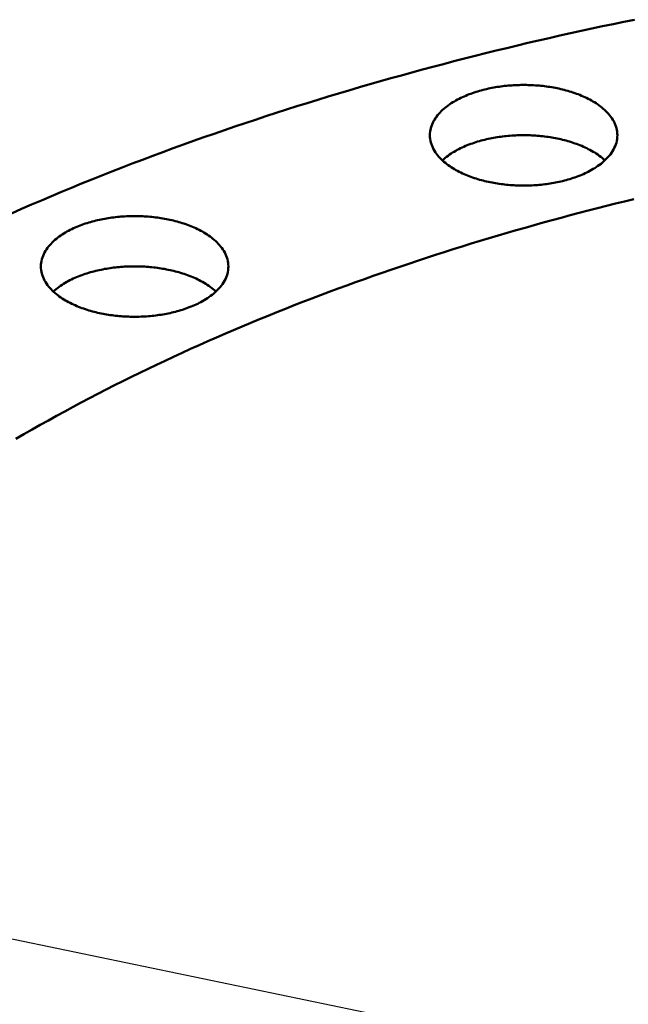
# Model space of a CAD drawing. Header units: millimetres. Extents: x 0 to 841, y 0 to 594.
# Tile 13 of 36: x 243 to 284, y 396 to 461. Entities that reach past the tile are written whole.
import ezdxf

# ---------------------------------------------------------------- set-up
doc = ezdxf.new("R2010")
doc.units = ezdxf.units.MM
for name, color, linetype, lineweight in [('COTA', 7, 'CONTINUOUS', 25), ('FINA', 7, 'CONTINUOUS', 25), ('VIS', 7, 'CONTINUOUS', 50)]:
    doc.layers.add(name, color=color, linetype=linetype, lineweight=lineweight)

msp = doc.modelspace()

# ---------------------------------------------------------------- linework, layer by layer
at = {"layer": 'COTA'}
msp.add_line((319.206, 384.181), (188.977, 411.209), dxfattribs=at)
at = {"layer": 'FINA'}
for points in [[(283.975, 460.844), (283.269, 460.699), (282.564, 460.553), (281.86, 460.405), (281.155, 460.254), (280.451, 460.101), (279.748, 459.946), (279.045, 459.789), (278.343, 459.629), (277.641, 459.467), (276.94, 459.303), (276.239, 459.137), (275.539, 458.969), (274.839, 458.798), (274.14, 458.625), (273.441, 458.45), (272.743, 458.273), (272.046, 458.093), (271.349, 457.911), (270.652, 457.727), (269.957, 457.54), (269.262, 457.351), (268.567, 457.16), (267.874, 456.966), (267.181, 456.77), (266.488, 456.572), (265.797, 456.371), (265.106, 456.168), (264.415, 455.962), (263.726, 455.754), (263.037, 455.544), (262.349, 455.331), (261.662, 455.116), (260.975, 454.898), (260.289, 454.678), (259.604, 454.455), (258.92, 454.23), (258.237, 454.002), (257.554, 453.772), (256.873, 453.539), (256.192, 453.304), (255.512, 453.066), (254.834, 452.825), (254.156, 452.582), (253.479, 452.336), (252.803, 452.088), (252.127, 451.837), (251.453, 451.583), (250.78, 451.327), (250.108, 451.068), (249.437, 450.806), (248.767, 450.541), (248.098, 450.274), (247.431, 450.004), (246.764, 449.732), (246.099, 449.456), (245.434, 449.178), (244.771, 448.896), (244.11, 448.612), (243.449, 448.325), (242.79, 448.036)], [(270.453, 453.201), (270.457, 453.321), (270.469, 453.441), (270.489, 453.56), (270.517, 453.677), (270.552, 453.792), (270.594, 453.905), (270.642, 454.016), (270.696, 454.123), (270.756, 454.228), (270.821, 454.33), (270.89, 454.428), (270.964, 454.523), (271.042, 454.616), (271.123, 454.705), (271.207, 454.791), (271.294, 454.874), (271.384, 454.954), (271.476, 455.032), (271.571, 455.107), (271.667, 455.179), (271.766, 455.248), (271.866, 455.315), (271.968, 455.38), (272.071, 455.442), (272.175, 455.502), (272.281, 455.56), (272.388, 455.616), (272.496, 455.67), (272.605, 455.721), (272.714, 455.771), (272.825, 455.818), (272.937, 455.864), (273.049, 455.908), (273.162, 455.951), (273.275, 455.991), (273.389, 456.03), (273.504, 456.067), (273.619, 456.103), (273.735, 456.137), (273.851, 456.169), (273.967, 456.2), (274.084, 456.229), (274.201, 456.257), (274.319, 456.284), (274.437, 456.309), (274.555, 456.332), (274.673, 456.354), (274.792, 456.375), (274.911, 456.394), (275.03, 456.412), (275.149, 456.429), (275.269, 456.445), (275.389, 456.459), (275.509, 456.471), (275.629, 456.483), (275.749, 456.493), (275.869, 456.502), (275.989, 456.509), (276.109, 456.516), (276.23, 456.521), (276.35, 456.524), (276.471, 456.527), (276.591, 456.528), (276.712, 456.528), (276.832, 456.527), (276.953, 456.524), (277.073, 456.521), (277.194, 456.516), (277.314, 456.509), (277.434, 456.502), (277.554, 456.493), (277.675, 456.483), (277.794, 456.471), (277.914, 456.459), (278.034, 456.445), (278.154, 456.429), (278.273, 456.412), (278.392, 456.394), (278.511, 456.375), (278.63, 456.354), (278.748, 456.332), (278.866, 456.309), (278.984, 456.284), (279.102, 456.257), (279.219, 456.229), (279.336, 456.2), (279.452, 456.169), (279.569, 456.137), (279.684, 456.103), (279.799, 456.067), (279.914, 456.03), (280.028, 455.991), (280.142, 455.951), (280.254, 455.908), (280.367, 455.864), (280.478, 455.818), (280.589, 455.771), (280.698, 455.721), (280.807, 455.67), (280.915, 455.616), (281.022, 455.56), (281.128, 455.502), (281.232, 455.442), (281.335, 455.38), (281.437, 455.315), (281.537, 455.248), (281.636, 455.179), (281.732, 455.107), (281.827, 455.032), (281.919, 454.954), (282.009, 454.874), (282.096, 454.791), (282.18, 454.705), (282.261, 454.616), (282.339, 454.523), (282.413, 454.428), (282.482, 454.33), (282.547, 454.228), (282.607, 454.123), (282.661, 454.016), (282.709, 453.905), (282.751, 453.792), (282.786, 453.677), (282.814, 453.56), (282.834, 453.441), (282.846, 453.321), (282.85, 453.201)], [(281.034, 450.847), (280.927, 450.791), (280.82, 450.738), (280.711, 450.686), (280.601, 450.636), (280.49, 450.588), (280.379, 450.542), (280.266, 450.497), (280.153, 450.455), (280.04, 450.414), (279.926, 450.375), (279.811, 450.338), (279.696, 450.302), (279.58, 450.268), (279.464, 450.235), (279.347, 450.204), (279.23, 450.174), (279.113, 450.146), (278.995, 450.12), (278.877, 450.095), (278.759, 450.071), (278.64, 450.049), (278.522, 450.028), (278.403, 450.008), (278.283, 449.99), (278.164, 449.973), (278.044, 449.958), (277.924, 449.944), (277.804, 449.931), (277.684, 449.919), (277.564, 449.909), (277.444, 449.9), (277.323, 449.892), (277.203, 449.886), (277.082, 449.881), (276.962, 449.877), (276.841, 449.874), (276.721, 449.873), (276.6, 449.873), (276.479, 449.874), (276.359, 449.876), (276.238, 449.88), (276.117, 449.885), (275.997, 449.891), (275.877, 449.899), (275.756, 449.908), (275.636, 449.918), (275.516, 449.929), (275.396, 449.942), (275.276, 449.956), (275.156, 449.971), (275.037, 449.988), (274.918, 450.006), (274.799, 450.025), (274.68, 450.046), (274.561, 450.068), (274.443, 450.091), (274.325, 450.116), (274.207, 450.142), (274.09, 450.17), (273.973, 450.2), (273.856, 450.23), (273.74, 450.263), (273.624, 450.297), (273.509, 450.332), (273.394, 450.369), (273.28, 450.408), (273.166, 450.449), (273.053, 450.491), (272.941, 450.535), (272.829, 450.581), (272.718, 450.629), (272.608, 450.678), (272.499, 450.73), (272.391, 450.784), (272.284, 450.839), (272.178, 450.897), (272.074, 450.957), (271.97, 451.019), (271.868, 451.084), (271.768, 451.151), (271.67, 451.221), (271.573, 451.293), (271.478, 451.368), (271.386, 451.445), (271.296, 451.526), (271.208, 451.609), (271.124, 451.695), (271.043, 451.784), (270.965, 451.876), (270.891, 451.972), (270.822, 452.07), (270.757, 452.172), (270.697, 452.277), (270.643, 452.385), (270.594, 452.495), (270.552, 452.608), (270.517, 452.724), (270.49, 452.841), (270.47, 452.96), (270.457, 453.08), (270.453, 453.201)], [(271.281, 451.54), (271.37, 451.621), (271.463, 451.699), (271.557, 451.774), (271.654, 451.847), (271.752, 451.917), (271.852, 451.985), (271.954, 452.05), (272.058, 452.112), (272.162, 452.173), (272.268, 452.231), (272.375, 452.287), (272.483, 452.341), (272.592, 452.393), (272.703, 452.443), (272.813, 452.492), (272.925, 452.538), (273.038, 452.582), (273.151, 452.625), (273.265, 452.666), (273.379, 452.705), (273.494, 452.742), (273.609, 452.778), (273.725, 452.812), (273.842, 452.845), (273.959, 452.876), (274.076, 452.905), (274.193, 452.933), (274.311, 452.96), (274.43, 452.985), (274.548, 453.009), (274.667, 453.031), (274.786, 453.052), (274.905, 453.072), (275.025, 453.09), (275.145, 453.106), (275.265, 453.122), (275.385, 453.136), (275.505, 453.149), (275.625, 453.16), (275.746, 453.171), (275.866, 453.179), (275.987, 453.187), (276.108, 453.193), (276.228, 453.199), (276.349, 453.202), (276.47, 453.205), (276.591, 453.206), (276.712, 453.206), (276.833, 453.205), (276.954, 453.202), (277.075, 453.199), (277.195, 453.193), (277.316, 453.187), (277.437, 453.179), (277.557, 453.171), (277.678, 453.16), (277.798, 453.149), (277.918, 453.136), (278.038, 453.122), (278.158, 453.106), (278.278, 453.09), (278.398, 453.072), (278.517, 453.052), (278.636, 453.031), (278.755, 453.009), (278.873, 452.985), (278.992, 452.96), (279.11, 452.933), (279.227, 452.905), (279.344, 452.876), (279.461, 452.845), (279.578, 452.812), (279.694, 452.778), (279.809, 452.742), (279.924, 452.705), (280.038, 452.666), (280.152, 452.625), (280.265, 452.582), (280.378, 452.538), (280.49, 452.492), (280.6, 452.443), (280.711, 452.393), (280.82, 452.341), (280.928, 452.287), (281.035, 452.231), (281.141, 452.173), (281.246, 452.112), (281.349, 452.05), (281.451, 451.985), (281.551, 451.917), (281.649, 451.847), (281.746, 451.774), (281.84, 451.699), (281.933, 451.621), (282.022, 451.54)], [(282.85, 453.201), (282.845, 453.076), (282.832, 452.952), (282.811, 452.829), (282.781, 452.708), (282.744, 452.589), (282.699, 452.472), (282.648, 452.358), (282.59, 452.248), (282.527, 452.14), (282.458, 452.036), (282.384, 451.936), (282.307, 451.838), (282.225, 451.744), (282.139, 451.653), (282.05, 451.566), (281.958, 451.481), (281.864, 451.4), (281.767, 451.321), (281.668, 451.246), (281.566, 451.173), (281.463, 451.103), (281.358, 451.035), (281.252, 450.97), (281.144, 450.908), (281.034, 450.847)], [(283.933, 448.976), (283.331, 448.829), (282.73, 448.681), (282.129, 448.53), (281.529, 448.378), (280.929, 448.223), (280.33, 448.066), (279.731, 447.908), (279.133, 447.747), (278.535, 447.585), (277.938, 447.42), (277.341, 447.254), (276.745, 447.085), (276.15, 446.915), (275.555, 446.742), (274.961, 446.567), (274.367, 446.39), (273.774, 446.212), (273.182, 446.031), (272.59, 445.848), (271.999, 445.662), (271.409, 445.475), (270.819, 445.286), (270.23, 445.094), (269.641, 444.9), (269.054, 444.705), (268.467, 444.507), (267.881, 444.306), (267.295, 444.104), (266.711, 443.899), (266.127, 443.692), (265.544, 443.483), (264.962, 443.272), (264.38, 443.058), (263.8, 442.843), (263.22, 442.624), (262.641, 442.404), (262.063, 442.181), (261.486, 441.956), (260.91, 441.729), (260.335, 441.499), (259.76, 441.267), (259.187, 441.032), (258.615, 440.795), (258.044, 440.556), (257.473, 440.314), (256.904, 440.069), (256.336, 439.823), (255.769, 439.574), (255.203, 439.322), (254.638, 439.068), (254.075, 438.811), (253.512, 438.551), (252.951, 438.29), (252.391, 438.025), (251.832, 437.758), (251.274, 437.488), (250.718, 437.216), (250.163, 436.941), (249.609, 436.663), (249.057, 436.383), (248.506, 436.1), (247.956, 435.814), (247.408, 435.526), (246.862, 435.234), (246.317, 434.94), (245.773, 434.643), (245.231, 434.343), (244.691, 434.041), (244.152, 433.735), (243.615, 433.427), (243.079, 433.115)], [(283.933, 448.976), (283.331, 448.829), (282.73, 448.681), (282.129, 448.53), (281.529, 448.378), (280.929, 448.223), (280.33, 448.066), (279.731, 447.908), (279.133, 447.747), (278.535, 447.585), (277.938, 447.42), (277.341, 447.254), (276.745, 447.085), (276.15, 446.915), (275.555, 446.742), (274.961, 446.567), (274.367, 446.39), (273.774, 446.212), (273.182, 446.031), (272.59, 445.848), (271.999, 445.662), (271.409, 445.475), (270.819, 445.286), (270.23, 445.094), (269.641, 444.9), (269.054, 444.705), (268.467, 444.507), (267.881, 444.306), (267.295, 444.104), (266.711, 443.899), (266.127, 443.692), (265.544, 443.483), (264.962, 443.272), (264.38, 443.058), (263.8, 442.843), (263.22, 442.624), (262.641, 442.404), (262.063, 442.181), (261.486, 441.956), (260.91, 441.729), (260.335, 441.499), (259.76, 441.267), (259.187, 441.032), (258.615, 440.795), (258.044, 440.556), (257.473, 440.314), (256.904, 440.069), (256.336, 439.823), (255.769, 439.574), (255.203, 439.322), (254.638, 439.068), (254.075, 438.811), (253.512, 438.551), (252.951, 438.29), (252.391, 438.025), (251.832, 437.758), (251.274, 437.488), (250.718, 437.216), (250.163, 436.941), (249.609, 436.663), (249.057, 436.383), (248.506, 436.1), (247.956, 435.814), (247.408, 435.526), (246.862, 435.234), (246.317, 434.94), (245.773, 434.643), (245.231, 434.343), (244.691, 434.041), (244.152, 433.735), (243.615, 433.427), (243.079, 433.115)], [(244.737, 444.525), (244.741, 444.645), (244.753, 444.765), (244.773, 444.884), (244.8, 445.001), (244.835, 445.117), (244.877, 445.23), (244.925, 445.34), (244.98, 445.448), (245.039, 445.552), (245.104, 445.654), (245.174, 445.752), (245.247, 445.848), (245.325, 445.94), (245.406, 446.029), (245.49, 446.115), (245.577, 446.198), (245.667, 446.279), (245.76, 446.356), (245.854, 446.431), (245.951, 446.503), (246.049, 446.573), (246.149, 446.64), (246.251, 446.704), (246.354, 446.767), (246.459, 446.827), (246.564, 446.885), (246.671, 446.94), (246.779, 446.994), (246.888, 447.046), (246.998, 447.095), (247.108, 447.143), (247.22, 447.189), (247.332, 447.233), (247.445, 447.275), (247.558, 447.316), (247.672, 447.354), (247.787, 447.392), (247.902, 447.427), (248.018, 447.461), (248.134, 447.494), (248.25, 447.524), (248.367, 447.554), (248.485, 447.582), (248.602, 447.608), (248.72, 447.633), (248.838, 447.657), (248.957, 447.679), (249.075, 447.699), (249.194, 447.719), (249.314, 447.737), (249.433, 447.754), (249.552, 447.769), (249.672, 447.783), (249.792, 447.796), (249.912, 447.807), (250.032, 447.817), (250.152, 447.826), (250.272, 447.834), (250.393, 447.84), (250.513, 447.845), (250.634, 447.849), (250.754, 447.851), (250.875, 447.853), (250.995, 447.853), (251.116, 447.851), (251.236, 447.849), (251.357, 447.845), (251.477, 447.84), (251.597, 447.834), (251.718, 447.826), (251.838, 447.817), (251.958, 447.807), (252.078, 447.796), (252.198, 447.783), (252.317, 447.769), (252.437, 447.754), (252.556, 447.737), (252.675, 447.719), (252.794, 447.699), (252.913, 447.679), (253.032, 447.657), (253.15, 447.633), (253.268, 447.608), (253.385, 447.582), (253.502, 447.554), (253.619, 447.524), (253.736, 447.494), (253.852, 447.461), (253.968, 447.427), (254.083, 447.392), (254.197, 447.354), (254.311, 447.316), (254.425, 447.275), (254.538, 447.233), (254.65, 447.189), (254.761, 447.143), (254.872, 447.095), (254.982, 447.046), (255.091, 446.994), (255.199, 446.94), (255.305, 446.885), (255.411, 446.827), (255.516, 446.767), (255.619, 446.704), (255.721, 446.64), (255.821, 446.573), (255.919, 446.503), (256.016, 446.431), (256.11, 446.356), (256.202, 446.279), (256.292, 446.198), (256.38, 446.115), (256.464, 446.029), (256.545, 445.94), (256.622, 445.848), (256.696, 445.752), (256.766, 445.654), (256.83, 445.552), (256.89, 445.448), (256.944, 445.34), (256.993, 445.23), (257.034, 445.117), (257.069, 445.001), (257.097, 444.884), (257.117, 444.765), (257.129, 444.645), (257.133, 444.525)], [(255.318, 442.172), (255.211, 442.116), (255.103, 442.062), (254.994, 442.01), (254.884, 441.96), (254.773, 441.912), (254.662, 441.866), (254.55, 441.822), (254.437, 441.779), (254.323, 441.738), (254.209, 441.699), (254.094, 441.662), (253.979, 441.626), (253.863, 441.592), (253.747, 441.559), (253.631, 441.528), (253.514, 441.499), (253.396, 441.471), (253.279, 441.444), (253.161, 441.419), (253.042, 441.395), (252.924, 441.373), (252.805, 441.352), (252.686, 441.333), (252.567, 441.315), (252.447, 441.298), (252.328, 441.282), (252.208, 441.268), (252.088, 441.255), (251.968, 441.244), (251.847, 441.233), (251.727, 441.224), (251.607, 441.217), (251.486, 441.21), (251.366, 441.205), (251.245, 441.201), (251.125, 441.199), (251.004, 441.197), (250.883, 441.197), (250.763, 441.198), (250.642, 441.201), (250.521, 441.205), (250.401, 441.21), (250.28, 441.216), (250.16, 441.223), (250.04, 441.232), (249.919, 441.242), (249.799, 441.253), (249.679, 441.266), (249.559, 441.28), (249.44, 441.295), (249.32, 441.312), (249.201, 441.33), (249.082, 441.349), (248.963, 441.37), (248.844, 441.392), (248.726, 441.416), (248.608, 441.441), (248.49, 441.467), (248.373, 441.495), (248.256, 441.524), (248.139, 441.555), (248.023, 441.587), (247.907, 441.621), (247.792, 441.657), (247.677, 441.694), (247.563, 441.733), (247.449, 441.773), (247.336, 441.815), (247.224, 441.859), (247.112, 441.905), (247.002, 441.953), (246.892, 442.003), (246.783, 442.054), (246.674, 442.108), (246.567, 442.164), (246.462, 442.221), (246.357, 442.282), (246.254, 442.344), (246.152, 442.408), (246.051, 442.476), (245.953, 442.545), (245.856, 442.617), (245.762, 442.692), (245.669, 442.77), (245.579, 442.85), (245.492, 442.933), (245.407, 443.019), (245.326, 443.109), (245.248, 443.201), (245.175, 443.296), (245.105, 443.395), (245.04, 443.496), (244.98, 443.601), (244.926, 443.709), (244.878, 443.819), (244.836, 443.933), (244.801, 444.048), (244.773, 444.165), (244.753, 444.284), (244.741, 444.404), (244.737, 444.525)], [(245.564, 442.864), (245.654, 442.945), (245.746, 443.023), (245.84, 443.098), (245.937, 443.171), (246.036, 443.241), (246.136, 443.309), (246.238, 443.374), (246.341, 443.437), (246.446, 443.497), (246.551, 443.556), (246.659, 443.612), (246.767, 443.666), (246.876, 443.718), (246.986, 443.768), (247.097, 443.816), (247.209, 443.862), (247.321, 443.907), (247.434, 443.949), (247.548, 443.99), (247.662, 444.029), (247.777, 444.067), (247.893, 444.102), (248.009, 444.137), (248.125, 444.169), (248.242, 444.2), (248.359, 444.23), (248.477, 444.258), (248.595, 444.284), (248.713, 444.31), (248.832, 444.333), (248.95, 444.356), (249.069, 444.376), (249.189, 444.396), (249.308, 444.414), (249.428, 444.431), (249.548, 444.446), (249.668, 444.46), (249.788, 444.473), (249.909, 444.485), (250.029, 444.495), (250.15, 444.504), (250.27, 444.512), (250.391, 444.518), (250.512, 444.523), (250.633, 444.527), (250.754, 444.529), (250.874, 444.531), (250.995, 444.531), (251.116, 444.529), (251.237, 444.527), (251.358, 444.523), (251.479, 444.518), (251.599, 444.512), (251.72, 444.504), (251.841, 444.495), (251.961, 444.485), (252.082, 444.473), (252.202, 444.46), (252.322, 444.446), (252.442, 444.431), (252.561, 444.414), (252.681, 444.396), (252.8, 444.376), (252.919, 444.356), (253.038, 444.333), (253.157, 444.31), (253.275, 444.284), (253.393, 444.258), (253.511, 444.23), (253.628, 444.2), (253.745, 444.169), (253.861, 444.137), (253.977, 444.102), (254.092, 444.067), (254.207, 444.029), (254.322, 443.99), (254.436, 443.949), (254.549, 443.907), (254.661, 443.862), (254.773, 443.816), (254.884, 443.768), (254.994, 443.718), (255.103, 443.666), (255.211, 443.612), (255.318, 443.556), (255.424, 443.497), (255.529, 443.437), (255.632, 443.374), (255.734, 443.309), (255.834, 443.241), (255.933, 443.171), (256.029, 443.098), (256.124, 443.023), (256.216, 442.945), (256.306, 442.864)], [(257.133, 444.525), (257.129, 444.4), (257.116, 444.276), (257.094, 444.153), (257.065, 444.032), (257.027, 443.913), (256.983, 443.797), (256.931, 443.683), (256.874, 443.572), (256.81, 443.465), (256.741, 443.361), (256.668, 443.26), (256.59, 443.163), (256.508, 443.068), (256.422, 442.978), (256.334, 442.89), (256.242, 442.806), (256.147, 442.724), (256.05, 442.646), (255.951, 442.57), (255.85, 442.497), (255.746, 442.427), (255.641, 442.36), (255.535, 442.295), (255.427, 442.232), (255.318, 442.172)]]:
    msp.add_lwpolyline(points, dxfattribs=at)
at = {"layer": 'VIS'}
for points in [[(283.975, 460.844), (283.269, 460.699), (282.564, 460.553), (281.86, 460.405), (281.155, 460.254), (280.451, 460.101), (279.748, 459.946), (279.045, 459.789), (278.343, 459.629), (277.641, 459.467), (276.94, 459.303), (276.239, 459.137), (275.539, 458.969), (274.839, 458.798), (274.14, 458.625), (273.441, 458.45), (272.743, 458.273), (272.046, 458.093), (271.349, 457.911), (270.652, 457.727), (269.957, 457.54), (269.262, 457.351), (268.567, 457.16), (267.874, 456.966), (267.181, 456.77), (266.488, 456.572), (265.797, 456.371), (265.106, 456.168), (264.415, 455.962), (263.726, 455.754), (263.037, 455.544), (262.349, 455.331), (261.662, 455.116), (260.975, 454.898), (260.289, 454.678), (259.604, 454.455), (258.92, 454.23), (258.237, 454.002), (257.554, 453.772), (256.873, 453.539), (256.192, 453.304), (255.512, 453.066), (254.834, 452.825), (254.156, 452.582), (253.479, 452.336), (252.803, 452.088), (252.127, 451.837), (251.453, 451.583), (250.78, 451.327), (250.108, 451.068), (249.437, 450.806), (248.767, 450.541), (248.098, 450.274), (247.431, 450.004), (246.764, 449.732), (246.099, 449.456), (245.434, 449.178), (244.771, 448.896), (244.11, 448.612), (243.449, 448.325), (242.79, 448.036)], [(270.453, 453.201), (270.457, 453.321), (270.469, 453.441), (270.489, 453.56), (270.517, 453.677), (270.552, 453.792), (270.594, 453.905), (270.642, 454.016), (270.696, 454.123), (270.756, 454.228), (270.821, 454.33), (270.89, 454.428), (270.964, 454.523), (271.042, 454.616), (271.123, 454.705), (271.207, 454.791), (271.294, 454.874), (271.384, 454.954), (271.476, 455.032), (271.571, 455.107), (271.667, 455.179), (271.766, 455.248), (271.866, 455.315), (271.968, 455.38), (272.071, 455.442), (272.175, 455.502), (272.281, 455.56), (272.388, 455.616), (272.496, 455.67), (272.605, 455.721), (272.714, 455.771), (272.825, 455.818), (272.937, 455.864), (273.049, 455.908), (273.162, 455.951), (273.275, 455.991), (273.389, 456.03), (273.504, 456.067), (273.619, 456.103), (273.735, 456.137), (273.851, 456.169), (273.967, 456.2), (274.084, 456.229), (274.201, 456.257), (274.319, 456.284), (274.437, 456.309), (274.555, 456.332), (274.673, 456.354), (274.792, 456.375), (274.911, 456.394), (275.03, 456.412), (275.149, 456.429), (275.269, 456.445), (275.389, 456.459), (275.509, 456.471), (275.629, 456.483), (275.749, 456.493), (275.869, 456.502), (275.989, 456.509), (276.109, 456.516), (276.23, 456.521), (276.35, 456.524), (276.471, 456.527), (276.591, 456.528), (276.712, 456.528), (276.832, 456.527), (276.953, 456.524), (277.073, 456.521), (277.194, 456.516), (277.314, 456.509), (277.434, 456.502), (277.554, 456.493), (277.675, 456.483), (277.794, 456.471), (277.914, 456.459), (278.034, 456.445), (278.154, 456.429), (278.273, 456.412), (278.392, 456.394), (278.511, 456.375), (278.63, 456.354), (278.748, 456.332), (278.866, 456.309), (278.984, 456.284), (279.102, 456.257), (279.219, 456.229), (279.336, 456.2), (279.452, 456.169), (279.569, 456.137), (279.684, 456.103), (279.799, 456.067), (279.914, 456.03), (280.028, 455.991), (280.142, 455.951), (280.254, 455.908), (280.367, 455.864), (280.478, 455.818), (280.589, 455.771), (280.698, 455.721), (280.807, 455.67), (280.915, 455.616), (281.022, 455.56), (281.128, 455.502), (281.232, 455.442), (281.335, 455.38), (281.437, 455.315), (281.537, 455.248), (281.636, 455.179), (281.732, 455.107), (281.827, 455.032), (281.919, 454.954), (282.009, 454.874), (282.096, 454.791), (282.18, 454.705), (282.261, 454.616), (282.339, 454.523), (282.413, 454.428), (282.482, 454.33), (282.547, 454.228), (282.607, 454.123), (282.661, 454.016), (282.709, 453.905), (282.751, 453.792), (282.786, 453.677), (282.814, 453.56), (282.834, 453.441), (282.846, 453.321), (282.85, 453.201)], [(281.034, 450.847), (280.927, 450.791), (280.82, 450.738), (280.711, 450.686), (280.601, 450.636), (280.49, 450.588), (280.379, 450.542), (280.266, 450.497), (280.153, 450.455), (280.04, 450.414), (279.926, 450.375), (279.811, 450.338), (279.696, 450.302), (279.58, 450.268), (279.464, 450.235), (279.347, 450.204), (279.23, 450.174), (279.113, 450.146), (278.995, 450.12), (278.877, 450.095), (278.759, 450.071), (278.64, 450.049), (278.522, 450.028), (278.403, 450.008), (278.283, 449.99), (278.164, 449.973), (278.044, 449.958), (277.924, 449.944), (277.804, 449.931), (277.684, 449.919), (277.564, 449.909), (277.444, 449.9), (277.323, 449.892), (277.203, 449.886), (277.082, 449.881), (276.962, 449.877), (276.841, 449.874), (276.721, 449.873), (276.6, 449.873), (276.479, 449.874), (276.359, 449.876), (276.238, 449.88), (276.117, 449.885), (275.997, 449.891), (275.877, 449.899), (275.756, 449.908), (275.636, 449.918), (275.516, 449.929), (275.396, 449.942), (275.276, 449.956), (275.156, 449.971), (275.037, 449.988), (274.918, 450.006), (274.799, 450.025), (274.68, 450.046), (274.561, 450.068), (274.443, 450.091), (274.325, 450.116), (274.207, 450.142), (274.09, 450.17), (273.973, 450.2), (273.856, 450.23), (273.74, 450.263), (273.624, 450.297), (273.509, 450.332), (273.394, 450.369), (273.28, 450.408), (273.166, 450.449), (273.053, 450.491), (272.941, 450.535), (272.829, 450.581), (272.718, 450.629), (272.608, 450.678), (272.499, 450.73), (272.391, 450.784), (272.284, 450.839), (272.178, 450.897), (272.074, 450.957), (271.97, 451.019), (271.868, 451.084), (271.768, 451.151), (271.67, 451.221), (271.573, 451.293), (271.478, 451.368), (271.386, 451.445), (271.296, 451.526), (271.208, 451.609), (271.124, 451.695), (271.043, 451.784), (270.965, 451.876), (270.891, 451.972), (270.822, 452.07), (270.757, 452.172), (270.697, 452.277), (270.643, 452.385), (270.594, 452.495), (270.552, 452.608), (270.517, 452.724), (270.49, 452.841), (270.47, 452.96), (270.457, 453.08), (270.453, 453.201)], [(271.281, 451.54), (271.37, 451.621), (271.463, 451.699), (271.557, 451.774), (271.654, 451.847), (271.752, 451.917), (271.852, 451.985), (271.954, 452.05), (272.058, 452.112), (272.162, 452.173), (272.268, 452.231), (272.375, 452.287), (272.483, 452.341), (272.592, 452.393), (272.703, 452.443), (272.813, 452.492), (272.925, 452.538), (273.038, 452.582), (273.151, 452.625), (273.265, 452.666), (273.379, 452.705), (273.494, 452.742), (273.609, 452.778), (273.725, 452.812), (273.842, 452.845), (273.959, 452.876), (274.076, 452.905), (274.193, 452.933), (274.311, 452.96), (274.43, 452.985), (274.548, 453.009), (274.667, 453.031), (274.786, 453.052), (274.905, 453.072), (275.025, 453.09), (275.145, 453.106), (275.265, 453.122), (275.385, 453.136), (275.505, 453.149), (275.625, 453.16), (275.746, 453.171), (275.866, 453.179), (275.987, 453.187), (276.108, 453.193), (276.228, 453.199), (276.349, 453.202), (276.47, 453.205), (276.591, 453.206), (276.712, 453.206), (276.833, 453.205), (276.954, 453.202), (277.075, 453.199), (277.195, 453.193), (277.316, 453.187), (277.437, 453.179), (277.557, 453.171), (277.678, 453.16), (277.798, 453.149), (277.918, 453.136), (278.038, 453.122), (278.158, 453.106), (278.278, 453.09), (278.398, 453.072), (278.517, 453.052), (278.636, 453.031), (278.755, 453.009), (278.873, 452.985), (278.992, 452.96), (279.11, 452.933), (279.227, 452.905), (279.344, 452.876), (279.461, 452.845), (279.578, 452.812), (279.694, 452.778), (279.809, 452.742), (279.924, 452.705), (280.038, 452.666), (280.152, 452.625), (280.265, 452.582), (280.378, 452.538), (280.49, 452.492), (280.6, 452.443), (280.711, 452.393), (280.82, 452.341), (280.928, 452.287), (281.035, 452.231), (281.141, 452.173), (281.246, 452.112), (281.349, 452.05), (281.451, 451.985), (281.551, 451.917), (281.649, 451.847), (281.746, 451.774), (281.84, 451.699), (281.933, 451.621), (282.022, 451.54)], [(282.85, 453.201), (282.845, 453.076), (282.832, 452.952), (282.811, 452.829), (282.781, 452.708), (282.744, 452.589), (282.699, 452.472), (282.648, 452.358), (282.59, 452.248), (282.527, 452.14), (282.458, 452.036), (282.384, 451.936), (282.307, 451.838), (282.225, 451.744), (282.139, 451.653), (282.05, 451.566), (281.958, 451.481), (281.864, 451.4), (281.767, 451.321), (281.668, 451.246), (281.566, 451.173), (281.463, 451.103), (281.358, 451.035), (281.252, 450.97), (281.144, 450.908), (281.034, 450.847)], [(283.933, 448.976), (283.331, 448.829), (282.73, 448.681), (282.129, 448.53), (281.529, 448.378), (280.929, 448.223), (280.33, 448.066), (279.731, 447.908), (279.133, 447.747), (278.535, 447.585), (277.938, 447.42), (277.341, 447.254), (276.745, 447.085), (276.15, 446.915), (275.555, 446.742), (274.961, 446.567), (274.367, 446.39), (273.774, 446.212), (273.182, 446.031), (272.59, 445.848), (271.999, 445.662), (271.409, 445.475), (270.819, 445.286), (270.23, 445.094), (269.641, 444.9), (269.054, 444.705), (268.467, 444.507), (267.881, 444.306), (267.295, 444.104), (266.711, 443.899), (266.127, 443.692), (265.544, 443.483), (264.962, 443.272), (264.38, 443.058), (263.8, 442.843), (263.22, 442.624), (262.641, 442.404), (262.063, 442.181), (261.486, 441.956), (260.91, 441.729), (260.335, 441.499), (259.76, 441.267), (259.187, 441.032), (258.615, 440.795), (258.044, 440.556), (257.473, 440.314), (256.904, 440.069), (256.336, 439.823), (255.769, 439.574), (255.203, 439.322), (254.638, 439.068), (254.075, 438.811), (253.512, 438.551), (252.951, 438.29), (252.391, 438.025), (251.832, 437.758), (251.274, 437.488), (250.718, 437.216), (250.163, 436.941), (249.609, 436.663), (249.057, 436.383), (248.506, 436.1), (247.956, 435.814), (247.408, 435.526), (246.862, 435.234), (246.317, 434.94), (245.773, 434.643), (245.231, 434.343), (244.691, 434.041), (244.152, 433.735), (243.615, 433.427), (243.079, 433.115)], [(283.933, 448.976), (283.331, 448.829), (282.73, 448.681), (282.129, 448.53), (281.529, 448.378), (280.929, 448.223), (280.33, 448.066), (279.731, 447.908), (279.133, 447.747), (278.535, 447.585), (277.938, 447.42), (277.341, 447.254), (276.745, 447.085), (276.15, 446.915), (275.555, 446.742), (274.961, 446.567), (274.367, 446.39), (273.774, 446.212), (273.182, 446.031), (272.59, 445.848), (271.999, 445.662), (271.409, 445.475), (270.819, 445.286), (270.23, 445.094), (269.641, 444.9), (269.054, 444.705), (268.467, 444.507), (267.881, 444.306), (267.295, 444.104), (266.711, 443.899), (266.127, 443.692), (265.544, 443.483), (264.962, 443.272), (264.38, 443.058), (263.8, 442.843), (263.22, 442.624), (262.641, 442.404), (262.063, 442.181), (261.486, 441.956), (260.91, 441.729), (260.335, 441.499), (259.76, 441.267), (259.187, 441.032), (258.615, 440.795), (258.044, 440.556), (257.473, 440.314), (256.904, 440.069), (256.336, 439.823), (255.769, 439.574), (255.203, 439.322), (254.638, 439.068), (254.075, 438.811), (253.512, 438.551), (252.951, 438.29), (252.391, 438.025), (251.832, 437.758), (251.274, 437.488), (250.718, 437.216), (250.163, 436.941), (249.609, 436.663), (249.057, 436.383), (248.506, 436.1), (247.956, 435.814), (247.408, 435.526), (246.862, 435.234), (246.317, 434.94), (245.773, 434.643), (245.231, 434.343), (244.691, 434.041), (244.152, 433.735), (243.615, 433.427), (243.079, 433.115)], [(244.737, 444.525), (244.741, 444.645), (244.753, 444.765), (244.773, 444.884), (244.8, 445.001), (244.835, 445.117), (244.877, 445.23), (244.925, 445.34), (244.98, 445.448), (245.039, 445.552), (245.104, 445.654), (245.174, 445.752), (245.247, 445.848), (245.325, 445.94), (245.406, 446.029), (245.49, 446.115), (245.577, 446.198), (245.667, 446.279), (245.76, 446.356), (245.854, 446.431), (245.951, 446.503), (246.049, 446.573), (246.149, 446.64), (246.251, 446.704), (246.354, 446.767), (246.459, 446.827), (246.564, 446.885), (246.671, 446.94), (246.779, 446.994), (246.888, 447.046), (246.998, 447.095), (247.108, 447.143), (247.22, 447.189), (247.332, 447.233), (247.445, 447.275), (247.558, 447.316), (247.672, 447.354), (247.787, 447.392), (247.902, 447.427), (248.018, 447.461), (248.134, 447.494), (248.25, 447.524), (248.367, 447.554), (248.485, 447.582), (248.602, 447.608), (248.72, 447.633), (248.838, 447.657), (248.957, 447.679), (249.075, 447.699), (249.194, 447.719), (249.314, 447.737), (249.433, 447.754), (249.552, 447.769), (249.672, 447.783), (249.792, 447.796), (249.912, 447.807), (250.032, 447.817), (250.152, 447.826), (250.272, 447.834), (250.393, 447.84), (250.513, 447.845), (250.634, 447.849), (250.754, 447.851), (250.875, 447.853), (250.995, 447.853), (251.116, 447.851), (251.236, 447.849), (251.357, 447.845), (251.477, 447.84), (251.597, 447.834), (251.718, 447.826), (251.838, 447.817), (251.958, 447.807), (252.078, 447.796), (252.198, 447.783), (252.317, 447.769), (252.437, 447.754), (252.556, 447.737), (252.675, 447.719), (252.794, 447.699), (252.913, 447.679), (253.032, 447.657), (253.15, 447.633), (253.268, 447.608), (253.385, 447.582), (253.502, 447.554), (253.619, 447.524), (253.736, 447.494), (253.852, 447.461), (253.968, 447.427), (254.083, 447.392), (254.197, 447.354), (254.311, 447.316), (254.425, 447.275), (254.538, 447.233), (254.65, 447.189), (254.761, 447.143), (254.872, 447.095), (254.982, 447.046), (255.091, 446.994), (255.199, 446.94), (255.305, 446.885), (255.411, 446.827), (255.516, 446.767), (255.619, 446.704), (255.721, 446.64), (255.821, 446.573), (255.919, 446.503), (256.016, 446.431), (256.11, 446.356), (256.202, 446.279), (256.292, 446.198), (256.38, 446.115), (256.464, 446.029), (256.545, 445.94), (256.622, 445.848), (256.696, 445.752), (256.766, 445.654), (256.83, 445.552), (256.89, 445.448), (256.944, 445.34), (256.993, 445.23), (257.034, 445.117), (257.069, 445.001), (257.097, 444.884), (257.117, 444.765), (257.129, 444.645), (257.133, 444.525)], [(255.318, 442.172), (255.211, 442.116), (255.103, 442.062), (254.994, 442.01), (254.884, 441.96), (254.773, 441.912), (254.662, 441.866), (254.55, 441.822), (254.437, 441.779), (254.323, 441.738), (254.209, 441.699), (254.094, 441.662), (253.979, 441.626), (253.863, 441.592), (253.747, 441.559), (253.631, 441.528), (253.514, 441.499), (253.396, 441.471), (253.279, 441.444), (253.161, 441.419), (253.042, 441.395), (252.924, 441.373), (252.805, 441.352), (252.686, 441.333), (252.567, 441.315), (252.447, 441.298), (252.328, 441.282), (252.208, 441.268), (252.088, 441.255), (251.968, 441.244), (251.847, 441.233), (251.727, 441.224), (251.607, 441.217), (251.486, 441.21), (251.366, 441.205), (251.245, 441.201), (251.125, 441.199), (251.004, 441.197), (250.883, 441.197), (250.763, 441.198), (250.642, 441.201), (250.521, 441.205), (250.401, 441.21), (250.28, 441.216), (250.16, 441.223), (250.04, 441.232), (249.919, 441.242), (249.799, 441.253), (249.679, 441.266), (249.559, 441.28), (249.44, 441.295), (249.32, 441.312), (249.201, 441.33), (249.082, 441.349), (248.963, 441.37), (248.844, 441.392), (248.726, 441.416), (248.608, 441.441), (248.49, 441.467), (248.373, 441.495), (248.256, 441.524), (248.139, 441.555), (248.023, 441.587), (247.907, 441.621), (247.792, 441.657), (247.677, 441.694), (247.563, 441.733), (247.449, 441.773), (247.336, 441.815), (247.224, 441.859), (247.112, 441.905), (247.002, 441.953), (246.892, 442.003), (246.783, 442.054), (246.674, 442.108), (246.567, 442.164), (246.462, 442.221), (246.357, 442.282), (246.254, 442.344), (246.152, 442.408), (246.051, 442.476), (245.953, 442.545), (245.856, 442.617), (245.762, 442.692), (245.669, 442.77), (245.579, 442.85), (245.492, 442.933), (245.407, 443.019), (245.326, 443.109), (245.248, 443.201), (245.175, 443.296), (245.105, 443.395), (245.04, 443.496), (244.98, 443.601), (244.926, 443.709), (244.878, 443.819), (244.836, 443.933), (244.801, 444.048), (244.773, 444.165), (244.753, 444.284), (244.741, 444.404), (244.737, 444.525)], [(245.564, 442.864), (245.654, 442.945), (245.746, 443.023), (245.84, 443.098), (245.937, 443.171), (246.036, 443.241), (246.136, 443.309), (246.238, 443.374), (246.341, 443.437), (246.446, 443.497), (246.551, 443.556), (246.659, 443.612), (246.767, 443.666), (246.876, 443.718), (246.986, 443.768), (247.097, 443.816), (247.209, 443.862), (247.321, 443.907), (247.434, 443.949), (247.548, 443.99), (247.662, 444.029), (247.777, 444.067), (247.893, 444.102), (248.009, 444.137), (248.125, 444.169), (248.242, 444.2), (248.359, 444.23), (248.477, 444.258), (248.595, 444.284), (248.713, 444.31), (248.832, 444.333), (248.95, 444.356), (249.069, 444.376), (249.189, 444.396), (249.308, 444.414), (249.428, 444.431), (249.548, 444.446), (249.668, 444.46), (249.788, 444.473), (249.909, 444.485), (250.029, 444.495), (250.15, 444.504), (250.27, 444.512), (250.391, 444.518), (250.512, 444.523), (250.633, 444.527), (250.754, 444.529), (250.874, 444.531), (250.995, 444.531), (251.116, 444.529), (251.237, 444.527), (251.358, 444.523), (251.479, 444.518), (251.599, 444.512), (251.72, 444.504), (251.841, 444.495), (251.961, 444.485), (252.082, 444.473), (252.202, 444.46), (252.322, 444.446), (252.442, 444.431), (252.561, 444.414), (252.681, 444.396), (252.8, 444.376), (252.919, 444.356), (253.038, 444.333), (253.157, 444.31), (253.275, 444.284), (253.393, 444.258), (253.511, 444.23), (253.628, 444.2), (253.745, 444.169), (253.861, 444.137), (253.977, 444.102), (254.092, 444.067), (254.207, 444.029), (254.322, 443.99), (254.436, 443.949), (254.549, 443.907), (254.661, 443.862), (254.773, 443.816), (254.884, 443.768), (254.994, 443.718), (255.103, 443.666), (255.211, 443.612), (255.318, 443.556), (255.424, 443.497), (255.529, 443.437), (255.632, 443.374), (255.734, 443.309), (255.834, 443.241), (255.933, 443.171), (256.029, 443.098), (256.124, 443.023), (256.216, 442.945), (256.306, 442.864)], [(257.133, 444.525), (257.129, 444.4), (257.116, 444.276), (257.094, 444.153), (257.065, 444.032), (257.027, 443.913), (256.983, 443.797), (256.931, 443.683), (256.874, 443.572), (256.81, 443.465), (256.741, 443.361), (256.668, 443.26), (256.59, 443.163), (256.508, 443.068), (256.422, 442.978), (256.334, 442.89), (256.242, 442.806), (256.147, 442.724), (256.05, 442.646), (255.951, 442.57), (255.85, 442.497), (255.746, 442.427), (255.641, 442.36), (255.535, 442.295), (255.427, 442.232), (255.318, 442.172)]]:
    msp.add_lwpolyline(points, dxfattribs=at)

doc.saveas('drawing.dxf')
